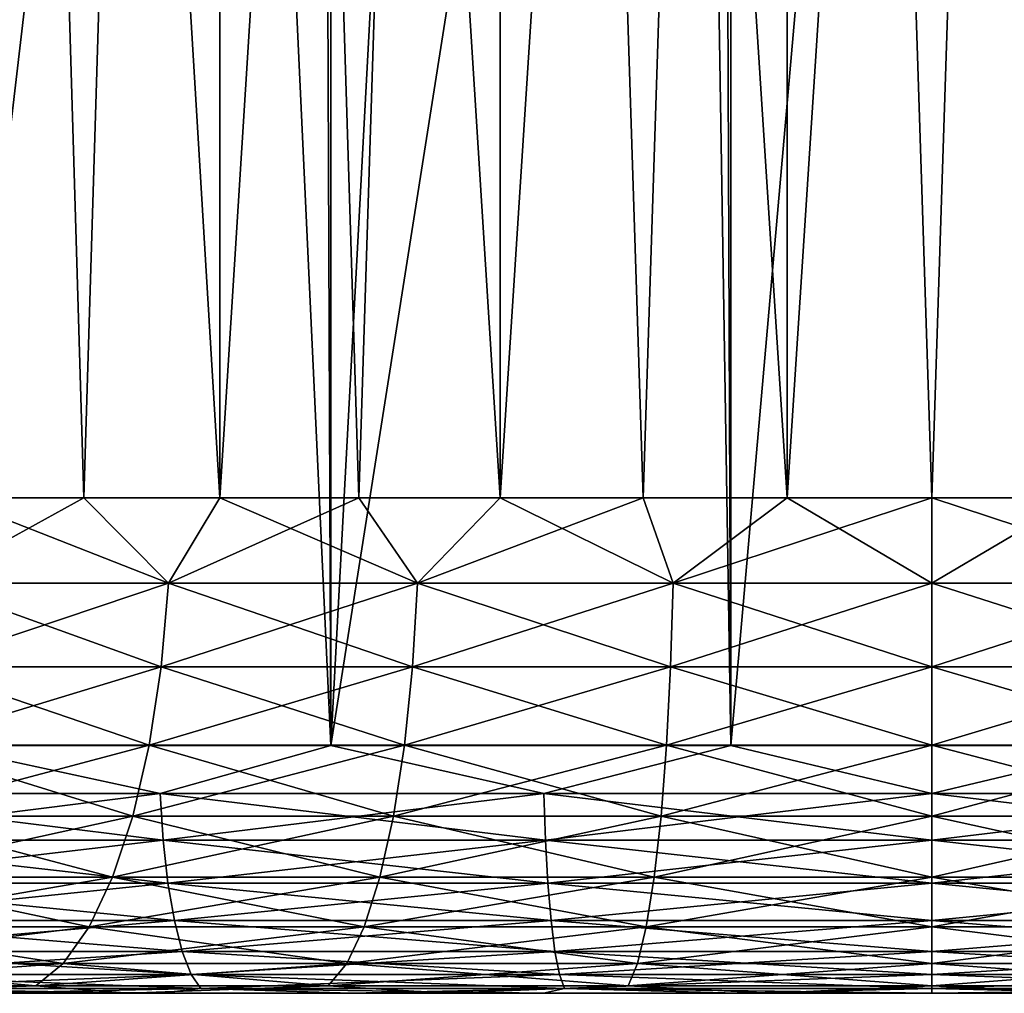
# Model space of a CAD drawing. Extents: x -265 to 265, y 0 to 427.
# Tile 9 of 256: x -253.68 to -249.71, y 0 to 3.93. Entities that reach past the tile are written whole.
import ezdxf

# ---------------------------------------------------------------- set-up
doc = ezdxf.new("R2010")
doc.units = 0
doc.header["$LTSCALE"] = 65.185185
for name, color, linetype in [('33', 7, 'CONTINUOUS'), ('35', 7, 'CONTINUOUS'), ('36', 7, 'CONTINUOUS'), ('37', 7, 'CONTINUOUS'), ('38', 7, 'CONTINUOUS'), ('60', 7, 'CONTINUOUS'), ('61', 7, 'CONTINUOUS'), ('62', 7, 'CONTINUOUS'), ('63', 7, 'CONTINUOUS')]:
    doc.layers.add(name, color=color, linetype=linetype)

msp = doc.modelspace()

# ---------------------------------------------------------------- linework, layer by layer
at = {"layer": '33', "color": 7, "linetype": 'CONTINUOUS'}
for points in [[(-253.2409, 0, 10.8253), (-253.8757, 0, 13.4528), (-254.4757, 0, 10.3758), (-253.2409, 0, 10.8253)], [(-254.4757, 0, -10.3758), (-253.8757, 0, -13.4528), (-253.2409, 0, -10.8253), (-254.4757, 0, -10.3758)], [(-253.1153, 0, 13.649), (-253.8757, 0, 13.4528), (-253.2409, 0, 10.8253), (-253.1153, 0, 13.649)], [(-253.8757, 0, -13.4528), (-253.1153, 0, -13.649), (-253.2409, 0, -10.8253), (-253.8757, 0, -13.4528)], [(-251.9622, 0, 11.1283), (-253.1153, 0, 13.649), (-253.2409, 0, 10.8253), (-251.9622, 0, 11.1283)], [(-253.1153, 0, -13.649), (-252.3451, 0, -13.8022), (-253.2409, 0, -10.8253), (-253.1153, 0, -13.649)], [(-253.2409, 0, -10.8253), (-252.3451, 0, -13.8022), (-251.9622, 0, -11.1283), (-253.2409, 0, -10.8253)], [(-252.3451, 0, 13.8022), (-253.1153, 0, 13.649), (-251.9622, 0, 11.1283), (-252.3451, 0, 13.8022)], [(-251.5675, 0, 13.912), (-252.3451, 0, 13.8022), (-251.9622, 0, 11.1283), (-251.5675, 0, 13.912)], [(-252.3451, 0, -13.8022), (-251.5675, 0, -13.912), (-251.9622, 0, -11.1283), (-252.3451, 0, -13.8022)], [(-250.657, 0, 11.2809), (-251.5675, 0, 13.912), (-251.9622, 0, 11.1283), (-250.657, 0, 11.2809)], [(-251.5675, 0, -13.912), (-250.785, 0, -13.978), (-251.9622, 0, -11.1283), (-251.5675, 0, -13.912)], [(-251.9622, 0, -11.1283), (-250.785, 0, -13.978), (-250.657, 0, -11.2809), (-251.9622, 0, -11.1283)], [(-250.785, 0, 13.978), (-251.5675, 0, 13.912), (-250.657, 0, 11.2809), (-250.785, 0, 13.978)], [(-250, 0, 14), (-250.785, 0, 13.978), (-250.657, 0, 11.2809), (-250, 0, 14)], [(-250.785, 0, -13.978), (-250, 0, -14), (-250.657, 0, -11.2809), (-250.785, 0, -13.978)], [(-249.343, 0, 11.2809), (-250, 0, 14), (-250.657, 0, 11.2809), (-249.343, 0, 11.2809)], [(-250.657, 0, -11.2809), (-250, 0, -14), (-249.343, 0, -11.2809), (-250.657, 0, -11.2809)], [(-249.215, 0, 13.978), (-250, 0, 14), (-249.343, 0, 11.2809), (-249.215, 0, 13.978)], [(-250, 0, -14), (-249.215, 0, -13.978), (-249.343, 0, -11.2809), (-250, 0, -14)]]:
    msp.add_3dface(points, dxfattribs=at)
at = {"layer": '35', "color": 7, "linetype": 'CONTINUOUS'}
for points in [[(-254.0129, 1, 14.4532), (-252.4267, 1, 14.8024), (-254.0129, 419, 14.4532), (-254.0129, 1, 14.4532)], [(-254.0129, 419, 14.4532), (-252.4267, 1, 14.8024), (-252.4267, 419, 14.8024), (-254.0129, 419, 14.4532)], [(-252.4267, 1, 14.8024), (-250.8121, 1, 14.978), (-252.4267, 419, 14.8024), (-252.4267, 1, 14.8024)], [(-252.4267, 419, 14.8024), (-250.8121, 1, 14.978), (-250.8121, 419, 14.978), (-252.4267, 419, 14.8024)], [(-250.8121, 1, 14.978), (-249.1879, 1, 14.978), (-250.8121, 419, 14.978), (-250.8121, 1, 14.978)], [(-250.8121, 419, 14.978), (-249.1879, 1, 14.978), (-249.1879, 419, 14.978), (-250.8121, 419, 14.978)]]:
    msp.add_3dface(points, dxfattribs=at)
at = {"layer": '36', "color": 7, "linetype": 'CONTINUOUS'}
for points in [[(-252.8765, 10.684, -14.7216), (-254.0129, 1, -14.4532), (-253.8249, 11.0316, -14.5041), (-252.8765, 10.684, -14.7216)], [(-252.4267, 1, -14.8024), (-254.0129, 1, -14.4532), (-252.8765, 10.684, -14.7216), (-252.4267, 1, -14.8024)], [(-251.9204, 10.441, -14.8766), (-252.4267, 1, -14.8024), (-252.8765, 10.684, -14.7216), (-251.9204, 10.441, -14.8766)], [(-250.9615, 10.2975, -14.9692), (-252.4267, 1, -14.8024), (-251.9204, 10.441, -14.8766), (-250.9615, 10.2975, -14.9692)], [(-250.8121, 1, -14.978), (-252.4267, 1, -14.8024), (-250.9615, 10.2975, -14.9692), (-250.8121, 1, -14.978)], [(-250, 10.25, -15), (-250.8121, 1, -14.978), (-250.9615, 10.2975, -14.9692), (-250, 10.25, -15)], [(-249.1879, 1, -14.978), (-250, 10.25, -15), (-249.0385, 10.2975, -14.9692), (-249.1879, 1, -14.978)], [(-249.1879, 1, -14.978), (-250.8121, 1, -14.978), (-250, 10.25, -15), (-249.1879, 1, -14.978)]]:
    msp.add_3dface(points, dxfattribs=at)
at = {"layer": '37', "color": 7, "linetype": 'CONTINUOUS'}
for points in [[(-254.0129, 1, 14.4532), (-254.6294, 0.8061, 14.2478), (-253.1147, 0.8061, 14.6536), (-254.0129, 1, 14.4532)], [(-252.4267, 1, 14.8024), (-254.0129, 1, 14.4532), (-253.1147, 0.8061, 14.6536), (-252.4267, 1, 14.8024)], [(-252.4267, 1, 14.8024), (-253.1147, 0.8061, 14.6536), (-251.5659, 0.8061, 14.8989), (-252.4267, 1, 14.8024)], [(-250.8121, 1, 14.978), (-252.4267, 1, 14.8024), (-251.5659, 0.8061, 14.8989), (-250.8121, 1, 14.978)], [(-250.8121, 1, 14.978), (-251.5659, 0.8061, 14.8989), (-250, 0.8061, 14.981), (-250.8121, 1, 14.978)], [(-249.1879, 1, 14.978), (-250.8121, 1, 14.978), (-250, 0.8061, 14.981), (-249.1879, 1, 14.978)], [(-249.1879, 1, 14.978), (-250, 0.8061, 14.981), (-248.4341, 0.8061, 14.8989), (-249.1879, 1, 14.978)], [(-254.6118, 0.6182, 14.1938), (-253.1029, 0.6182, 14.5981), (-254.6294, 0.8061, 14.2478), (-254.6118, 0.6182, 14.1938)], [(-254.6294, 0.8061, 14.2478), (-253.1029, 0.6182, 14.5981), (-253.1147, 0.8061, 14.6536), (-254.6294, 0.8061, 14.2478)], [(-253.1029, 0.6182, 14.5981), (-251.56, 0.6182, 14.8425), (-253.1147, 0.8061, 14.6536), (-253.1029, 0.6182, 14.5981)], [(-253.1147, 0.8061, 14.6536), (-251.56, 0.6182, 14.8425), (-251.5659, 0.8061, 14.8989), (-253.1147, 0.8061, 14.6536)], [(-251.56, 0.6182, 14.8425), (-250, 0.6182, 14.9243), (-251.5659, 0.8061, 14.8989), (-251.56, 0.6182, 14.8425)], [(-251.5659, 0.8061, 14.8989), (-250, 0.6182, 14.9243), (-250, 0.8061, 14.981), (-251.5659, 0.8061, 14.8989)], [(-250, 0.6182, 14.9243), (-248.44, 0.6182, 14.8425), (-250, 0.8061, 14.981), (-250, 0.6182, 14.9243)], [(-250, 0.8061, 14.981), (-248.44, 0.6182, 14.8425), (-248.4341, 0.8061, 14.8989), (-250, 0.8061, 14.981)], [(-254.5833, 0.4451, 14.106), (-253.0837, 0.4451, 14.5078), (-254.6118, 0.6182, 14.1938), (-254.5833, 0.4451, 14.106)], [(-254.6118, 0.6182, 14.1938), (-253.0837, 0.4451, 14.5078), (-253.1029, 0.6182, 14.5981), (-254.6118, 0.6182, 14.1938)], [(-253.0837, 0.4451, 14.5078), (-251.5504, 0.4451, 14.7507), (-253.1029, 0.6182, 14.5981), (-253.0837, 0.4451, 14.5078)], [(-253.1029, 0.6182, 14.5981), (-251.5504, 0.4451, 14.7507), (-251.56, 0.6182, 14.8425), (-253.1029, 0.6182, 14.5981)], [(-251.5504, 0.4451, 14.7507), (-250, 0.4451, 14.8319), (-251.56, 0.6182, 14.8425), (-251.5504, 0.4451, 14.7507)], [(-251.56, 0.6182, 14.8425), (-250, 0.4451, 14.8319), (-250, 0.6182, 14.9243), (-251.56, 0.6182, 14.8425)], [(-250, 0.4451, 14.8319), (-248.4496, 0.4451, 14.7507), (-250, 0.6182, 14.9243), (-250, 0.4451, 14.8319)], [(-250, 0.6182, 14.9243), (-248.4496, 0.4451, 14.7507), (-248.44, 0.6182, 14.8425), (-250, 0.6182, 14.9243)], [(-254.5449, 0.2933, 13.9877), (-253.0579, 0.2933, 14.3861), (-254.5833, 0.4451, 14.106), (-254.5449, 0.2933, 13.9877)], [(-254.5833, 0.4451, 14.106), (-253.0579, 0.2933, 14.3861), (-253.0837, 0.4451, 14.5078), (-254.5833, 0.4451, 14.106)], [(-253.0579, 0.2933, 14.3861), (-251.5374, 0.2933, 14.627), (-253.0837, 0.4451, 14.5078), (-253.0579, 0.2933, 14.3861)], [(-253.0837, 0.4451, 14.5078), (-251.5374, 0.2933, 14.627), (-251.5504, 0.4451, 14.7507), (-253.0837, 0.4451, 14.5078)], [(-251.5374, 0.2933, 14.627), (-250, 0.2933, 14.7075), (-251.5504, 0.4451, 14.7507), (-251.5374, 0.2933, 14.627)], [(-251.5504, 0.4451, 14.7507), (-250, 0.2933, 14.7075), (-250, 0.4451, 14.8319), (-251.5504, 0.4451, 14.7507)], [(-250, 0.2933, 14.7075), (-248.4626, 0.2933, 14.627), (-250, 0.4451, 14.8319), (-250, 0.2933, 14.7075)], [(-250, 0.4451, 14.8319), (-248.4626, 0.2933, 14.627), (-248.4496, 0.4451, 14.7507), (-250, 0.4451, 14.8319)], [(-254.498, 0.1687, 13.8435), (-253.0263, 0.1687, 14.2378), (-254.5449, 0.2933, 13.9877), (-254.498, 0.1687, 13.8435)], [(-254.5449, 0.2933, 13.9877), (-253.0263, 0.1687, 14.2378), (-253.0579, 0.2933, 14.3861), (-254.5449, 0.2933, 13.9877)], [(-253.0263, 0.1687, 14.2378), (-251.5215, 0.1687, 14.4762), (-253.0579, 0.2933, 14.3861), (-253.0263, 0.1687, 14.2378)], [(-253.0579, 0.2933, 14.3861), (-251.5215, 0.1687, 14.4762), (-251.5374, 0.2933, 14.627), (-253.0579, 0.2933, 14.3861)], [(-251.5215, 0.1687, 14.4762), (-250, 0.1687, 14.5559), (-251.5374, 0.2933, 14.627), (-251.5215, 0.1687, 14.4762)], [(-251.5374, 0.2933, 14.627), (-250, 0.1687, 14.5559), (-250, 0.2933, 14.7075), (-251.5374, 0.2933, 14.627)], [(-250, 0.1687, 14.5559), (-248.4785, 0.1687, 14.4762), (-250, 0.2933, 14.7075), (-250, 0.1687, 14.5559)], [(-250, 0.2933, 14.7075), (-248.4785, 0.1687, 14.4762), (-248.4626, 0.2933, 14.627), (-250, 0.2933, 14.7075)], [(-254.4445, 0.0762, 13.6789), (-252.9904, 0.0762, 14.0686), (-254.498, 0.1687, 13.8435), (-254.4445, 0.0762, 13.6789)], [(-254.498, 0.1687, 13.8435), (-252.9904, 0.0762, 14.0686), (-253.0263, 0.1687, 14.2378), (-254.498, 0.1687, 13.8435)], [(-252.9904, 0.0762, 14.0686), (-251.5034, 0.0762, 14.3041), (-253.0263, 0.1687, 14.2378), (-252.9904, 0.0762, 14.0686)], [(-253.0263, 0.1687, 14.2378), (-251.5034, 0.0762, 14.3041), (-251.5215, 0.1687, 14.4762), (-253.0263, 0.1687, 14.2378)], [(-251.5034, 0.0762, 14.3041), (-250, 0.0762, 14.3829), (-251.5215, 0.1687, 14.4762), (-251.5034, 0.0762, 14.3041)], [(-251.5215, 0.1687, 14.4762), (-250, 0.0762, 14.3829), (-250, 0.1687, 14.5559), (-251.5215, 0.1687, 14.4762)], [(-250, 0.0762, 14.3829), (-248.4966, 0.0762, 14.3041), (-250, 0.1687, 14.5559), (-250, 0.0762, 14.3829)], [(-250, 0.1687, 14.5559), (-248.4966, 0.0762, 14.3041), (-248.4785, 0.1687, 14.4762), (-250, 0.1687, 14.5559)], [(-254.3865, 0.0192, 13.5003), (-252.9513, 0.0192, 13.8849), (-254.4445, 0.0762, 13.6789), (-254.3865, 0.0192, 13.5003)], [(-254.4445, 0.0762, 13.6789), (-252.9513, 0.0192, 13.8849), (-252.9904, 0.0762, 14.0686), (-254.4445, 0.0762, 13.6789)], [(-252.9513, 0.0192, 13.8849), (-251.4838, 0.0192, 14.1173), (-252.9904, 0.0762, 14.0686), (-252.9513, 0.0192, 13.8849)], [(-252.9904, 0.0762, 14.0686), (-251.4838, 0.0192, 14.1173), (-251.5034, 0.0762, 14.3041), (-252.9904, 0.0762, 14.0686)], [(-251.4838, 0.0192, 14.1173), (-250, 0.0192, 14.1951), (-251.5034, 0.0762, 14.3041), (-251.4838, 0.0192, 14.1173)], [(-251.5034, 0.0762, 14.3041), (-250, 0.0192, 14.1951), (-250, 0.0762, 14.3829), (-251.5034, 0.0762, 14.3041)], [(-250, 0.0192, 14.1951), (-248.5162, 0.0192, 14.1173), (-250, 0.0762, 14.3829), (-250, 0.0192, 14.1951)], [(-250, 0.0762, 14.3829), (-248.5162, 0.0192, 14.1173), (-248.4966, 0.0762, 14.3041), (-250, 0.0762, 14.3829)], [(-253.8757, 0, 13.4528), (-253.1153, 0, 13.649), (-254.3865, 0.0192, 13.5003), (-253.8757, 0, 13.4528)], [(-254.3865, 0.0192, 13.5003), (-253.1153, 0, 13.649), (-252.9513, 0.0192, 13.8849), (-254.3865, 0.0192, 13.5003)], [(-253.1153, 0, 13.649), (-252.3451, 0, 13.8022), (-252.9513, 0.0192, 13.8849), (-253.1153, 0, 13.649)], [(-252.3451, 0, 13.8022), (-251.5675, 0, 13.912), (-252.9513, 0.0192, 13.8849), (-252.3451, 0, 13.8022)], [(-252.9513, 0.0192, 13.8849), (-251.5675, 0, 13.912), (-251.4838, 0.0192, 14.1173), (-252.9513, 0.0192, 13.8849)], [(-251.5675, 0, 13.912), (-250.785, 0, 13.978), (-251.4838, 0.0192, 14.1173), (-251.5675, 0, 13.912)], [(-250.785, 0, 13.978), (-250, 0, 14), (-251.4838, 0.0192, 14.1173), (-250.785, 0, 13.978)], [(-251.4838, 0.0192, 14.1173), (-250, 0, 14), (-250, 0.0192, 14.1951), (-251.4838, 0.0192, 14.1173)], [(-250, 0, 14), (-249.215, 0, 13.978), (-250, 0.0192, 14.1951), (-250, 0, 14)], [(-250, 0.0192, 14.1951), (-249.215, 0, 13.978), (-248.5162, 0.0192, 14.1173), (-250, 0.0192, 14.1951)]]:
    msp.add_3dface(points, dxfattribs=at)
at = {"layer": '38', "color": 7, "linetype": 'CONTINUOUS'}
for points in [[(-254.0129, 1, -14.4532), (-253.1147, 0.8061, -14.6536), (-254.6294, 0.8061, -14.2478), (-254.0129, 1, -14.4532)], [(-254.0129, 1, -14.4532), (-252.4267, 1, -14.8024), (-253.1147, 0.8061, -14.6536), (-254.0129, 1, -14.4532)], [(-252.4267, 1, -14.8024), (-251.5659, 0.8061, -14.8989), (-253.1147, 0.8061, -14.6536), (-252.4267, 1, -14.8024)], [(-252.4267, 1, -14.8024), (-250.8121, 1, -14.978), (-251.5659, 0.8061, -14.8989), (-252.4267, 1, -14.8024)], [(-250.8121, 1, -14.978), (-250, 0.8061, -14.981), (-251.5659, 0.8061, -14.8989), (-250.8121, 1, -14.978)], [(-250.8121, 1, -14.978), (-249.1879, 1, -14.978), (-250, 0.8061, -14.981), (-250.8121, 1, -14.978)], [(-249.1879, 1, -14.978), (-248.4341, 0.8061, -14.8989), (-250, 0.8061, -14.981), (-249.1879, 1, -14.978)], [(-253.1147, 0.8061, -14.6536), (-254.6118, 0.6182, -14.1938), (-254.6294, 0.8061, -14.2478), (-253.1147, 0.8061, -14.6536)], [(-253.1029, 0.6182, -14.5981), (-254.6118, 0.6182, -14.1938), (-253.1147, 0.8061, -14.6536), (-253.1029, 0.6182, -14.5981)], [(-251.5659, 0.8061, -14.8989), (-253.1029, 0.6182, -14.5981), (-253.1147, 0.8061, -14.6536), (-251.5659, 0.8061, -14.8989)], [(-251.56, 0.6182, -14.8425), (-253.1029, 0.6182, -14.5981), (-251.5659, 0.8061, -14.8989), (-251.56, 0.6182, -14.8425)], [(-250, 0.8061, -14.981), (-251.56, 0.6182, -14.8425), (-251.5659, 0.8061, -14.8989), (-250, 0.8061, -14.981)], [(-250, 0.6182, -14.9243), (-251.56, 0.6182, -14.8425), (-250, 0.8061, -14.981), (-250, 0.6182, -14.9243)], [(-248.44, 0.6182, -14.8425), (-250, 0.6182, -14.9243), (-248.4341, 0.8061, -14.8989), (-248.44, 0.6182, -14.8425)], [(-248.4341, 0.8061, -14.8989), (-250, 0.6182, -14.9243), (-250, 0.8061, -14.981), (-248.4341, 0.8061, -14.8989)], [(-253.1029, 0.6182, -14.5981), (-254.5833, 0.4451, -14.106), (-254.6118, 0.6182, -14.1938), (-253.1029, 0.6182, -14.5981)], [(-253.0837, 0.4451, -14.5078), (-254.5833, 0.4451, -14.106), (-253.1029, 0.6182, -14.5981), (-253.0837, 0.4451, -14.5078)], [(-251.56, 0.6182, -14.8425), (-253.0837, 0.4451, -14.5078), (-253.1029, 0.6182, -14.5981), (-251.56, 0.6182, -14.8425)], [(-251.5504, 0.4451, -14.7507), (-253.0837, 0.4451, -14.5078), (-251.56, 0.6182, -14.8425), (-251.5504, 0.4451, -14.7507)], [(-250, 0.6182, -14.9243), (-251.5504, 0.4451, -14.7507), (-251.56, 0.6182, -14.8425), (-250, 0.6182, -14.9243)], [(-250, 0.4451, -14.8319), (-251.5504, 0.4451, -14.7507), (-250, 0.6182, -14.9243), (-250, 0.4451, -14.8319)], [(-248.4496, 0.4451, -14.7507), (-250, 0.4451, -14.8319), (-248.44, 0.6182, -14.8425), (-248.4496, 0.4451, -14.7507)], [(-248.44, 0.6182, -14.8425), (-250, 0.4451, -14.8319), (-250, 0.6182, -14.9243), (-248.44, 0.6182, -14.8425)], [(-253.0837, 0.4451, -14.5078), (-254.5449, 0.2933, -13.9877), (-254.5833, 0.4451, -14.106), (-253.0837, 0.4451, -14.5078)], [(-253.0579, 0.2933, -14.3861), (-254.5449, 0.2933, -13.9877), (-253.0837, 0.4451, -14.5078), (-253.0579, 0.2933, -14.3861)], [(-251.5504, 0.4451, -14.7507), (-253.0579, 0.2933, -14.3861), (-253.0837, 0.4451, -14.5078), (-251.5504, 0.4451, -14.7507)], [(-251.5374, 0.2933, -14.627), (-253.0579, 0.2933, -14.3861), (-251.5504, 0.4451, -14.7507), (-251.5374, 0.2933, -14.627)], [(-250, 0.4451, -14.8319), (-251.5374, 0.2933, -14.627), (-251.5504, 0.4451, -14.7507), (-250, 0.4451, -14.8319)], [(-250, 0.2933, -14.7075), (-251.5374, 0.2933, -14.627), (-250, 0.4451, -14.8319), (-250, 0.2933, -14.7075)], [(-248.4626, 0.2933, -14.627), (-250, 0.2933, -14.7075), (-248.4496, 0.4451, -14.7507), (-248.4626, 0.2933, -14.627)], [(-248.4496, 0.4451, -14.7507), (-250, 0.2933, -14.7075), (-250, 0.4451, -14.8319), (-248.4496, 0.4451, -14.7507)], [(-253.0579, 0.2933, -14.3861), (-254.498, 0.1687, -13.8435), (-254.5449, 0.2933, -13.9877), (-253.0579, 0.2933, -14.3861)], [(-253.0263, 0.1687, -14.2378), (-254.498, 0.1687, -13.8435), (-253.0579, 0.2933, -14.3861), (-253.0263, 0.1687, -14.2378)], [(-251.5374, 0.2933, -14.627), (-253.0263, 0.1687, -14.2378), (-253.0579, 0.2933, -14.3861), (-251.5374, 0.2933, -14.627)], [(-251.5215, 0.1687, -14.4762), (-253.0263, 0.1687, -14.2378), (-251.5374, 0.2933, -14.627), (-251.5215, 0.1687, -14.4762)], [(-250, 0.2933, -14.7075), (-251.5215, 0.1687, -14.4762), (-251.5374, 0.2933, -14.627), (-250, 0.2933, -14.7075)], [(-250, 0.1687, -14.5559), (-251.5215, 0.1687, -14.4762), (-250, 0.2933, -14.7075), (-250, 0.1687, -14.5559)], [(-248.4785, 0.1687, -14.4762), (-250, 0.1687, -14.5559), (-248.4626, 0.2933, -14.627), (-248.4785, 0.1687, -14.4762)], [(-248.4626, 0.2933, -14.627), (-250, 0.1687, -14.5559), (-250, 0.2933, -14.7075), (-248.4626, 0.2933, -14.627)], [(-253.0263, 0.1687, -14.2378), (-254.4445, 0.0762, -13.6789), (-254.498, 0.1687, -13.8435), (-253.0263, 0.1687, -14.2378)], [(-252.9904, 0.0762, -14.0686), (-254.4445, 0.0762, -13.6789), (-253.0263, 0.1687, -14.2378), (-252.9904, 0.0762, -14.0686)], [(-251.5215, 0.1687, -14.4762), (-252.9904, 0.0762, -14.0686), (-253.0263, 0.1687, -14.2378), (-251.5215, 0.1687, -14.4762)], [(-251.5034, 0.0762, -14.3041), (-252.9904, 0.0762, -14.0686), (-251.5215, 0.1687, -14.4762), (-251.5034, 0.0762, -14.3041)], [(-250, 0.1687, -14.5559), (-251.5034, 0.0762, -14.3041), (-251.5215, 0.1687, -14.4762), (-250, 0.1687, -14.5559)], [(-250, 0.0762, -14.3829), (-251.5034, 0.0762, -14.3041), (-250, 0.1687, -14.5559), (-250, 0.0762, -14.3829)], [(-248.4966, 0.0762, -14.3041), (-250, 0.0762, -14.3829), (-248.4785, 0.1687, -14.4762), (-248.4966, 0.0762, -14.3041)], [(-248.4785, 0.1687, -14.4762), (-250, 0.0762, -14.3829), (-250, 0.1687, -14.5559), (-248.4785, 0.1687, -14.4762)], [(-252.9904, 0.0762, -14.0686), (-254.3865, 0.0192, -13.5003), (-254.4445, 0.0762, -13.6789), (-252.9904, 0.0762, -14.0686)], [(-252.9513, 0.0192, -13.8849), (-254.3865, 0.0192, -13.5003), (-252.9904, 0.0762, -14.0686), (-252.9513, 0.0192, -13.8849)], [(-251.5034, 0.0762, -14.3041), (-252.9513, 0.0192, -13.8849), (-252.9904, 0.0762, -14.0686), (-251.5034, 0.0762, -14.3041)], [(-251.4838, 0.0192, -14.1173), (-252.9513, 0.0192, -13.8849), (-251.5034, 0.0762, -14.3041), (-251.4838, 0.0192, -14.1173)], [(-250, 0.0762, -14.3829), (-251.4838, 0.0192, -14.1173), (-251.5034, 0.0762, -14.3041), (-250, 0.0762, -14.3829)], [(-250, 0.0192, -14.1951), (-251.4838, 0.0192, -14.1173), (-250, 0.0762, -14.3829), (-250, 0.0192, -14.1951)], [(-248.5162, 0.0192, -14.1173), (-250, 0.0192, -14.1951), (-248.4966, 0.0762, -14.3041), (-248.5162, 0.0192, -14.1173)], [(-248.4966, 0.0762, -14.3041), (-250, 0.0192, -14.1951), (-250, 0.0762, -14.3829), (-248.4966, 0.0762, -14.3041)], [(-252.9513, 0.0192, -13.8849), (-253.8757, 0, -13.4528), (-254.3865, 0.0192, -13.5003), (-252.9513, 0.0192, -13.8849)], [(-253.1153, 0, -13.649), (-253.8757, 0, -13.4528), (-252.9513, 0.0192, -13.8849), (-253.1153, 0, -13.649)], [(-252.3451, 0, -13.8022), (-253.1153, 0, -13.649), (-252.9513, 0.0192, -13.8849), (-252.3451, 0, -13.8022)], [(-251.4838, 0.0192, -14.1173), (-252.3451, 0, -13.8022), (-252.9513, 0.0192, -13.8849), (-251.4838, 0.0192, -14.1173)], [(-251.5675, 0, -13.912), (-252.3451, 0, -13.8022), (-251.4838, 0.0192, -14.1173), (-251.5675, 0, -13.912)], [(-250.785, 0, -13.978), (-251.5675, 0, -13.912), (-251.4838, 0.0192, -14.1173), (-250.785, 0, -13.978)], [(-250, 0.0192, -14.1951), (-250.785, 0, -13.978), (-251.4838, 0.0192, -14.1173), (-250, 0.0192, -14.1951)], [(-250, 0, -14), (-250.785, 0, -13.978), (-250, 0.0192, -14.1951), (-250, 0, -14)], [(-249.215, 0, -13.978), (-250, 0, -14), (-248.5162, 0.0192, -14.1173), (-249.215, 0, -13.978)], [(-248.5162, 0.0192, -14.1173), (-250, 0, -14), (-250, 0.0192, -14.1951), (-248.5162, 0.0192, -14.1173)]]:
    msp.add_3dface(points, dxfattribs=at)
at = {"layer": '60', "color": 7, "linetype": 'CONTINUOUS'}
for points in [[(-253.9597, 20, 8.4149), (-252.8739, 20, 8.8448), (-253.9597, 2, 8.4149), (-253.9597, 20, 8.4149)], [(-253.9597, 2, 8.4149), (-252.8739, 20, 8.8448), (-253.4236, 2, 8.6469), (-253.9597, 2, 8.4149)], [(-253.4236, 2, 8.6469), (-252.8739, 20, 8.8448), (-252.8739, 2, 8.8448), (-253.4236, 2, 8.6469)], [(-252.8739, 20, 8.8448), (-251.7426, 20, 9.1353), (-252.8739, 2, 8.8448), (-252.8739, 20, 8.8448)], [(-252.8739, 2, 8.8448), (-251.7426, 20, 9.1353), (-252.3128, 2, 9.0078), (-252.8739, 2, 8.8448)], [(-252.3128, 2, 9.0078), (-251.7426, 20, 9.1353), (-251.7426, 2, 9.1353), (-252.3128, 2, 9.0078)], [(-251.7426, 20, 9.1353), (-250.584, 20, 9.2816), (-251.7426, 2, 9.1353), (-251.7426, 20, 9.1353)], [(-251.7426, 2, 9.1353), (-250.584, 20, 9.2816), (-251.1656, 2, 9.2267), (-251.7426, 2, 9.1353)], [(-251.1656, 2, 9.2267), (-250.584, 20, 9.2816), (-250.584, 2, 9.2816), (-251.1656, 2, 9.2267)], [(-250.584, 20, 9.2816), (-249.416, 20, 9.2816), (-250.584, 2, 9.2816), (-250.584, 20, 9.2816)], [(-250.584, 2, 9.2816), (-249.416, 20, 9.2816), (-250, 2, 9.3), (-250.584, 2, 9.2816)], [(-250, 2, 9.3), (-249.416, 20, 9.2816), (-249.416, 2, 9.2816), (-250, 2, 9.3)]]:
    msp.add_3dface(points, dxfattribs=at)
at = {"layer": '61', "color": 7, "linetype": 'CONTINUOUS'}
for points in [[(-252.8739, 20, -8.8448), (-253.9597, 20, -8.4149), (-252.8739, 2, -8.8448), (-252.8739, 20, -8.8448)], [(-252.8739, 2, -8.8448), (-253.9597, 20, -8.4149), (-253.4236, 2, -8.6469), (-252.8739, 2, -8.8448)], [(-253.4236, 2, -8.6469), (-253.9597, 20, -8.4149), (-253.9597, 2, -8.4149), (-253.4236, 2, -8.6469)], [(-251.7426, 20, -9.1353), (-252.8739, 20, -8.8448), (-251.7426, 2, -9.1353), (-251.7426, 20, -9.1353)], [(-251.7426, 2, -9.1353), (-252.8739, 20, -8.8448), (-252.3128, 2, -9.0078), (-251.7426, 2, -9.1353)], [(-252.3128, 2, -9.0078), (-252.8739, 20, -8.8448), (-252.8739, 2, -8.8448), (-252.3128, 2, -9.0078)], [(-250.584, 20, -9.2816), (-251.7426, 20, -9.1353), (-250.584, 2, -9.2816), (-250.584, 20, -9.2816)], [(-250.584, 2, -9.2816), (-251.7426, 20, -9.1353), (-251.1656, 2, -9.2267), (-250.584, 2, -9.2816)], [(-251.1656, 2, -9.2267), (-251.7426, 20, -9.1353), (-251.7426, 2, -9.1353), (-251.1656, 2, -9.2267)], [(-249.416, 20, -9.2816), (-250.584, 20, -9.2816), (-249.416, 2, -9.2816), (-249.416, 20, -9.2816)], [(-249.416, 2, -9.2816), (-250.584, 20, -9.2816), (-250, 2, -9.3), (-249.416, 2, -9.2816)], [(-250, 2, -9.3), (-250.584, 20, -9.2816), (-250.584, 2, -9.2816), (-250, 2, -9.3)]]:
    msp.add_3dface(points, dxfattribs=at)
at = {"layer": '62', "color": 7, "linetype": 'CONTINUOUS'}
for points in [[(-253.9597, 2, -8.4149), (-254.0481, 1.6551, -8.406), (-253.0815, 1.6551, -8.8064), (-253.9597, 2, -8.4149)], [(-253.4236, 2, -8.6469), (-253.9597, 2, -8.4149), (-253.0815, 1.6551, -8.8064), (-253.4236, 2, -8.6469)], [(-252.8739, 2, -8.8448), (-253.4236, 2, -8.6469), (-253.0815, 1.6551, -8.8064), (-252.8739, 2, -8.8448)], [(-252.8739, 2, -8.8448), (-253.0815, 1.6551, -8.8064), (-252.0761, 1.6551, -9.096), (-252.8739, 2, -8.8448)], [(-252.3128, 2, -9.0078), (-252.8739, 2, -8.8448), (-252.0761, 1.6551, -9.096), (-252.3128, 2, -9.0078)], [(-251.7426, 2, -9.1353), (-252.3128, 2, -9.0078), (-252.0761, 1.6551, -9.096), (-251.7426, 2, -9.1353)], [(-251.7426, 2, -9.1353), (-252.0761, 1.6551, -9.096), (-251.0446, 1.6551, -9.2713), (-251.7426, 2, -9.1353)], [(-251.1656, 2, -9.2267), (-251.7426, 2, -9.1353), (-251.0446, 1.6551, -9.2713), (-251.1656, 2, -9.2267)], [(-250.584, 2, -9.2816), (-251.1656, 2, -9.2267), (-251.0446, 1.6551, -9.2713), (-250.584, 2, -9.2816)], [(-250.584, 2, -9.2816), (-251.0446, 1.6551, -9.2713), (-250, 1.6551, -9.33), (-250.584, 2, -9.2816)], [(-250, 2, -9.3), (-250.584, 2, -9.2816), (-250, 1.6551, -9.33), (-250, 2, -9.3)], [(-249.416, 2, -9.2816), (-250, 2, -9.3), (-248.9554, 1.6551, -9.2713), (-249.416, 2, -9.2816)], [(-250, 2, -9.3), (-250, 1.6551, -9.33), (-248.9554, 1.6551, -9.2713), (-250, 2, -9.3)], [(-254.0871, 1.3179, -8.487), (-253.1112, 1.3179, -8.8913), (-254.0481, 1.6551, -8.406), (-254.0871, 1.3179, -8.487)], [(-254.0481, 1.6551, -8.406), (-253.1112, 1.3179, -8.8913), (-253.0815, 1.6551, -8.8064), (-254.0481, 1.6551, -8.406)], [(-253.1112, 1.3179, -8.8913), (-252.0961, 1.3179, -9.1837), (-253.0815, 1.6551, -8.8064), (-253.1112, 1.3179, -8.8913)], [(-253.0815, 1.6551, -8.8064), (-252.0961, 1.3179, -9.1837), (-252.0761, 1.6551, -9.096), (-253.0815, 1.6551, -8.8064)], [(-252.0961, 1.3179, -9.1837), (-251.0547, 1.3179, -9.3607), (-252.0761, 1.6551, -9.096), (-252.0961, 1.3179, -9.1837)], [(-252.0761, 1.6551, -9.096), (-251.0547, 1.3179, -9.3607), (-251.0446, 1.6551, -9.2713), (-252.0761, 1.6551, -9.096)], [(-251.0547, 1.3179, -9.3607), (-250, 1.3179, -9.4199), (-251.0446, 1.6551, -9.2713), (-251.0547, 1.3179, -9.3607)], [(-251.0446, 1.6551, -9.2713), (-250, 1.3179, -9.4199), (-250, 1.6551, -9.33), (-251.0446, 1.6551, -9.2713)], [(-250, 1.3179, -9.4199), (-248.9453, 1.3179, -9.3607), (-250, 1.6551, -9.33), (-250, 1.3179, -9.4199)], [(-250, 1.6551, -9.33), (-248.9453, 1.3179, -9.3607), (-248.9554, 1.6551, -9.2713), (-250, 1.6551, -9.33)], [(-254.151, 1.0015, -8.6196), (-253.1598, 1.0015, -9.0302), (-254.0871, 1.3179, -8.487), (-254.151, 1.0015, -8.6196)], [(-254.0871, 1.3179, -8.487), (-253.1598, 1.0015, -9.0302), (-253.1112, 1.3179, -8.8913), (-254.0871, 1.3179, -8.487)], [(-253.1598, 1.0015, -9.0302), (-252.1289, 1.0015, -9.3272), (-253.1112, 1.3179, -8.8913), (-253.1598, 1.0015, -9.0302)], [(-253.1112, 1.3179, -8.8913), (-252.1289, 1.0015, -9.3272), (-252.0961, 1.3179, -9.1837), (-253.1112, 1.3179, -8.8913)], [(-252.1289, 1.0015, -9.3272), (-251.0712, 1.0015, -9.5069), (-252.0961, 1.3179, -9.1837), (-252.1289, 1.0015, -9.3272)], [(-252.0961, 1.3179, -9.1837), (-251.0712, 1.0015, -9.5069), (-251.0547, 1.3179, -9.3607), (-252.0961, 1.3179, -9.1837)], [(-251.0712, 1.0015, -9.5069), (-250, 1.0015, -9.5671), (-251.0547, 1.3179, -9.3607), (-251.0712, 1.0015, -9.5069)], [(-251.0547, 1.3179, -9.3607), (-250, 1.0015, -9.5671), (-250, 1.3179, -9.4199), (-251.0547, 1.3179, -9.3607)], [(-250, 1.0015, -9.5671), (-248.9288, 1.0015, -9.5069), (-250, 1.3179, -9.4199), (-250, 1.0015, -9.5671)], [(-250, 1.3179, -9.4199), (-248.9288, 1.0015, -9.5069), (-248.9453, 1.3179, -9.3607), (-250, 1.3179, -9.4199)], [(-254.2377, 0.7155, -8.7998), (-253.2258, 0.7155, -9.2189), (-254.151, 1.0015, -8.6196), (-254.2377, 0.7155, -8.7998)], [(-254.151, 1.0015, -8.6196), (-253.2258, 0.7155, -9.2189), (-253.1598, 1.0015, -9.0302), (-254.151, 1.0015, -8.6196)], [(-253.2258, 0.7155, -9.2189), (-252.1734, 0.7155, -9.5221), (-253.1598, 1.0015, -9.0302), (-253.2258, 0.7155, -9.2189)], [(-253.1598, 1.0015, -9.0302), (-252.1734, 0.7155, -9.5221), (-252.1289, 1.0015, -9.3272), (-253.1598, 1.0015, -9.0302)], [(-252.1734, 0.7155, -9.5221), (-251.0936, 0.7155, -9.7056), (-252.1289, 1.0015, -9.3272), (-252.1734, 0.7155, -9.5221)], [(-252.1289, 1.0015, -9.3272), (-251.0936, 0.7155, -9.7056), (-251.0712, 1.0015, -9.5069), (-252.1289, 1.0015, -9.3272)], [(-251.0936, 0.7155, -9.7056), (-250, 0.7155, -9.767), (-251.0712, 1.0015, -9.5069), (-251.0936, 0.7155, -9.7056)], [(-251.0712, 1.0015, -9.5069), (-250, 0.7155, -9.767), (-250, 1.0015, -9.5671), (-251.0712, 1.0015, -9.5069)], [(-250, 0.7155, -9.767), (-248.9064, 0.7155, -9.7056), (-250, 1.0015, -9.5671), (-250, 0.7155, -9.767)], [(-250, 1.0015, -9.5671), (-248.9064, 0.7155, -9.7056), (-248.9288, 1.0015, -9.5069), (-250, 1.0015, -9.5671)], [(-254.3447, 0.4686, -9.022), (-253.3073, 0.4686, -9.4517), (-254.2377, 0.7155, -8.7998), (-254.3447, 0.4686, -9.022)], [(-254.2377, 0.7155, -8.7998), (-253.3073, 0.4686, -9.4517), (-253.2258, 0.7155, -9.2189), (-254.2377, 0.7155, -8.7998)], [(-253.3073, 0.4686, -9.4517), (-252.2282, 0.4686, -9.7626), (-253.2258, 0.7155, -9.2189), (-253.3073, 0.4686, -9.4517)], [(-253.2258, 0.7155, -9.2189), (-252.2282, 0.4686, -9.7626), (-252.1734, 0.7155, -9.5221), (-253.2258, 0.7155, -9.2189)], [(-252.2282, 0.4686, -9.7626), (-251.1212, 0.4686, -9.9507), (-252.1734, 0.7155, -9.5221), (-252.2282, 0.4686, -9.7626)], [(-252.1734, 0.7155, -9.5221), (-251.1212, 0.4686, -9.9507), (-251.0936, 0.7155, -9.7056), (-252.1734, 0.7155, -9.5221)], [(-251.1212, 0.4686, -9.9507), (-250, 0.4686, -10.0136), (-251.0936, 0.7155, -9.7056), (-251.1212, 0.4686, -9.9507)], [(-251.0936, 0.7155, -9.7056), (-250, 0.4686, -10.0136), (-250, 0.7155, -9.767), (-251.0936, 0.7155, -9.7056)], [(-250, 0.4686, -10.0136), (-248.8788, 0.4686, -9.9507), (-250, 0.7155, -9.767), (-250, 0.4686, -10.0136)], [(-250, 0.7155, -9.767), (-248.8788, 0.4686, -9.9507), (-248.9064, 0.7155, -9.7056), (-250, 0.7155, -9.767)], [(-254.4687, 0.2683, -9.2794), (-253.4017, 0.2683, -9.7214), (-254.3447, 0.4686, -9.022), (-254.4687, 0.2683, -9.2794)], [(-254.3447, 0.4686, -9.022), (-253.4017, 0.2683, -9.7214), (-253.3073, 0.4686, -9.4517), (-254.3447, 0.4686, -9.022)], [(-253.4017, 0.2683, -9.7214), (-252.2918, 0.2683, -10.0412), (-253.3073, 0.4686, -9.4517), (-253.4017, 0.2683, -9.7214)], [(-253.3073, 0.4686, -9.4517), (-252.2918, 0.2683, -10.0412), (-252.2282, 0.4686, -9.7626), (-253.3073, 0.4686, -9.4517)], [(-252.2918, 0.2683, -10.0412), (-251.1532, 0.2683, -10.2346), (-252.2282, 0.4686, -9.7626), (-252.2918, 0.2683, -10.0412)], [(-252.2282, 0.4686, -9.7626), (-251.1532, 0.2683, -10.2346), (-251.1212, 0.4686, -9.9507), (-252.2282, 0.4686, -9.7626)], [(-251.1532, 0.2683, -10.2346), (-250, 0.2683, -10.2994), (-251.1212, 0.4686, -9.9507), (-251.1532, 0.2683, -10.2346)], [(-251.1212, 0.4686, -9.9507), (-250, 0.2683, -10.2994), (-250, 0.4686, -10.0136), (-251.1212, 0.4686, -9.9507)], [(-250, 0.2683, -10.2994), (-248.8468, 0.2683, -10.2346), (-250, 0.4686, -10.0136), (-250, 0.2683, -10.2994)], [(-250, 0.4686, -10.0136), (-248.8468, 0.2683, -10.2346), (-248.8788, 0.4686, -9.9507), (-250, 0.4686, -10.0136)], [(-254.6059, 0.1207, -9.5644), (-253.5061, 0.1207, -10.0199), (-254.4687, 0.2683, -9.2794), (-254.6059, 0.1207, -9.5644)], [(-254.4687, 0.2683, -9.2794), (-253.5061, 0.1207, -10.0199), (-253.4017, 0.2683, -9.7214), (-254.4687, 0.2683, -9.2794)], [(-253.5061, 0.1207, -10.0199), (-252.3622, 0.1207, -10.3495), (-253.4017, 0.2683, -9.7214), (-253.5061, 0.1207, -10.0199)], [(-253.4017, 0.2683, -9.7214), (-252.3622, 0.1207, -10.3495), (-252.2918, 0.2683, -10.0412), (-253.4017, 0.2683, -9.7214)], [(-252.3622, 0.1207, -10.3495), (-251.1886, 0.1207, -10.5489), (-252.2918, 0.2683, -10.0412), (-252.3622, 0.1207, -10.3495)], [(-252.2918, 0.2683, -10.0412), (-251.1886, 0.1207, -10.5489), (-251.1532, 0.2683, -10.2346), (-252.2918, 0.2683, -10.0412)], [(-251.1886, 0.1207, -10.5489), (-250, 0.1207, -10.6156), (-251.1532, 0.2683, -10.2346), (-251.1886, 0.1207, -10.5489)], [(-251.1532, 0.2683, -10.2346), (-250, 0.1207, -10.6156), (-250, 0.2683, -10.2994), (-251.1532, 0.2683, -10.2346)], [(-250, 0.1207, -10.6156), (-248.8114, 0.1207, -10.5489), (-250, 0.2683, -10.2994), (-250, 0.1207, -10.6156)], [(-250, 0.2683, -10.2994), (-248.8114, 0.1207, -10.5489), (-248.8468, 0.2683, -10.2346), (-250, 0.2683, -10.2994)], [(-254.7522, 0.0304, -9.868), (-253.6174, 0.0304, -10.3381), (-254.6059, 0.1207, -9.5644), (-254.7522, 0.0304, -9.868)], [(-254.6059, 0.1207, -9.5644), (-253.6174, 0.0304, -10.3381), (-253.5061, 0.1207, -10.0199), (-254.6059, 0.1207, -9.5644)], [(-253.6174, 0.0304, -10.3381), (-252.4372, 0.0304, -10.6781), (-253.5061, 0.1207, -10.0199), (-253.6174, 0.0304, -10.3381)], [(-253.5061, 0.1207, -10.0199), (-252.4372, 0.0304, -10.6781), (-252.3622, 0.1207, -10.3495), (-253.5061, 0.1207, -10.0199)], [(-252.4372, 0.0304, -10.6781), (-251.2263, 0.0304, -10.8838), (-252.3622, 0.1207, -10.3495), (-252.4372, 0.0304, -10.6781)], [(-252.3622, 0.1207, -10.3495), (-251.2263, 0.0304, -10.8838), (-251.1886, 0.1207, -10.5489), (-252.3622, 0.1207, -10.3495)], [(-251.2263, 0.0304, -10.8838), (-250, 0.0304, -10.9527), (-251.1886, 0.1207, -10.5489), (-251.2263, 0.0304, -10.8838)], [(-251.1886, 0.1207, -10.5489), (-250, 0.0304, -10.9527), (-250, 0.1207, -10.6156), (-251.1886, 0.1207, -10.5489)], [(-250, 0.0304, -10.9527), (-248.7737, 0.0304, -10.8838), (-250, 0.1207, -10.6156), (-250, 0.0304, -10.9527)], [(-250, 0.1207, -10.6156), (-248.7737, 0.0304, -10.8838), (-248.8114, 0.1207, -10.5489), (-250, 0.1207, -10.6156)], [(-254.7522, 0.0304, -9.868), (-254.4757, 0, -10.3758), (-253.6174, 0.0304, -10.3381), (-254.7522, 0.0304, -9.868)], [(-254.4757, 0, -10.3758), (-253.2409, 0, -10.8253), (-253.6174, 0.0304, -10.3381), (-254.4757, 0, -10.3758)], [(-253.6174, 0.0304, -10.3381), (-253.2409, 0, -10.8253), (-252.4372, 0.0304, -10.6781), (-253.6174, 0.0304, -10.3381)], [(-253.2409, 0, -10.8253), (-251.9622, 0, -11.1283), (-252.4372, 0.0304, -10.6781), (-253.2409, 0, -10.8253)], [(-252.4372, 0.0304, -10.6781), (-251.9622, 0, -11.1283), (-251.2263, 0.0304, -10.8838), (-252.4372, 0.0304, -10.6781)], [(-251.9622, 0, -11.1283), (-250.657, 0, -11.2809), (-251.2263, 0.0304, -10.8838), (-251.9622, 0, -11.1283)], [(-251.2263, 0.0304, -10.8838), (-250.657, 0, -11.2809), (-250, 0.0304, -10.9527), (-251.2263, 0.0304, -10.8838)], [(-250.657, 0, -11.2809), (-249.343, 0, -11.2809), (-250, 0.0304, -10.9527), (-250.657, 0, -11.2809)], [(-250, 0.0304, -10.9527), (-249.343, 0, -11.2809), (-248.7737, 0.0304, -10.8838), (-250, 0.0304, -10.9527)]]:
    msp.add_3dface(points, dxfattribs=at)
at = {"layer": '63', "color": 7, "linetype": 'CONTINUOUS'}
for points in [[(-253.9597, 2, 8.4149), (-253.4236, 2, 8.6469), (-254.0481, 1.6551, 8.406), (-253.9597, 2, 8.4149)], [(-253.4236, 2, 8.6469), (-253.0815, 1.6551, 8.8064), (-254.0481, 1.6551, 8.406), (-253.4236, 2, 8.6469)], [(-253.4236, 2, 8.6469), (-252.8739, 2, 8.8448), (-253.0815, 1.6551, 8.8064), (-253.4236, 2, 8.6469)], [(-252.8739, 2, 8.8448), (-252.3128, 2, 9.0078), (-253.0815, 1.6551, 8.8064), (-252.8739, 2, 8.8448)], [(-252.3128, 2, 9.0078), (-252.0761, 1.6551, 9.096), (-253.0815, 1.6551, 8.8064), (-252.3128, 2, 9.0078)], [(-252.3128, 2, 9.0078), (-251.7426, 2, 9.1353), (-252.0761, 1.6551, 9.096), (-252.3128, 2, 9.0078)], [(-251.7426, 2, 9.1353), (-251.1656, 2, 9.2267), (-252.0761, 1.6551, 9.096), (-251.7426, 2, 9.1353)], [(-251.1656, 2, 9.2267), (-251.0446, 1.6551, 9.2713), (-252.0761, 1.6551, 9.096), (-251.1656, 2, 9.2267)], [(-251.1656, 2, 9.2267), (-250.584, 2, 9.2816), (-251.0446, 1.6551, 9.2713), (-251.1656, 2, 9.2267)], [(-250.584, 2, 9.2816), (-250, 2, 9.3), (-251.0446, 1.6551, 9.2713), (-250.584, 2, 9.2816)], [(-250, 2, 9.3), (-250, 1.6551, 9.33), (-251.0446, 1.6551, 9.2713), (-250, 2, 9.3)], [(-250, 2, 9.3), (-249.416, 2, 9.2816), (-250, 1.6551, 9.33), (-250, 2, 9.3)], [(-249.416, 2, 9.2816), (-248.9554, 1.6551, 9.2713), (-250, 1.6551, 9.33), (-249.416, 2, 9.2816)], [(-253.1112, 1.3179, 8.8913), (-254.0871, 1.3179, 8.487), (-253.0815, 1.6551, 8.8064), (-253.1112, 1.3179, 8.8913)], [(-253.0815, 1.6551, 8.8064), (-254.0871, 1.3179, 8.487), (-254.0481, 1.6551, 8.406), (-253.0815, 1.6551, 8.8064)], [(-252.0961, 1.3179, 9.1837), (-253.1112, 1.3179, 8.8913), (-252.0761, 1.6551, 9.096), (-252.0961, 1.3179, 9.1837)], [(-252.0761, 1.6551, 9.096), (-253.1112, 1.3179, 8.8913), (-253.0815, 1.6551, 8.8064), (-252.0761, 1.6551, 9.096)], [(-251.0547, 1.3179, 9.3607), (-252.0961, 1.3179, 9.1837), (-251.0446, 1.6551, 9.2713), (-251.0547, 1.3179, 9.3607)], [(-251.0446, 1.6551, 9.2713), (-252.0961, 1.3179, 9.1837), (-252.0761, 1.6551, 9.096), (-251.0446, 1.6551, 9.2713)], [(-250, 1.3179, 9.4199), (-251.0547, 1.3179, 9.3607), (-250, 1.6551, 9.33), (-250, 1.3179, 9.4199)], [(-250, 1.6551, 9.33), (-251.0547, 1.3179, 9.3607), (-251.0446, 1.6551, 9.2713), (-250, 1.6551, 9.33)], [(-248.9453, 1.3179, 9.3607), (-250, 1.3179, 9.4199), (-248.9554, 1.6551, 9.2713), (-248.9453, 1.3179, 9.3607)], [(-248.9554, 1.6551, 9.2713), (-250, 1.3179, 9.4199), (-250, 1.6551, 9.33), (-248.9554, 1.6551, 9.2713)], [(-253.1598, 1.0015, 9.0302), (-254.151, 1.0015, 8.6196), (-253.1112, 1.3179, 8.8913), (-253.1598, 1.0015, 9.0302)], [(-253.1112, 1.3179, 8.8913), (-254.151, 1.0015, 8.6196), (-254.0871, 1.3179, 8.487), (-253.1112, 1.3179, 8.8913)], [(-252.1289, 1.0015, 9.3272), (-253.1598, 1.0015, 9.0302), (-252.0961, 1.3179, 9.1837), (-252.1289, 1.0015, 9.3272)], [(-252.0961, 1.3179, 9.1837), (-253.1598, 1.0015, 9.0302), (-253.1112, 1.3179, 8.8913), (-252.0961, 1.3179, 9.1837)], [(-251.0712, 1.0015, 9.5069), (-252.1289, 1.0015, 9.3272), (-251.0547, 1.3179, 9.3607), (-251.0712, 1.0015, 9.5069)], [(-251.0547, 1.3179, 9.3607), (-252.1289, 1.0015, 9.3272), (-252.0961, 1.3179, 9.1837), (-251.0547, 1.3179, 9.3607)], [(-250, 1.0015, 9.5671), (-251.0712, 1.0015, 9.5069), (-250, 1.3179, 9.4199), (-250, 1.0015, 9.5671)], [(-250, 1.3179, 9.4199), (-251.0712, 1.0015, 9.5069), (-251.0547, 1.3179, 9.3607), (-250, 1.3179, 9.4199)], [(-248.9288, 1.0015, 9.5069), (-250, 1.0015, 9.5671), (-248.9453, 1.3179, 9.3607), (-248.9288, 1.0015, 9.5069)], [(-248.9453, 1.3179, 9.3607), (-250, 1.0015, 9.5671), (-250, 1.3179, 9.4199), (-248.9453, 1.3179, 9.3607)], [(-253.2258, 0.7155, 9.2189), (-254.2377, 0.7155, 8.7998), (-253.1598, 1.0015, 9.0302), (-253.2258, 0.7155, 9.2189)], [(-253.1598, 1.0015, 9.0302), (-254.2377, 0.7155, 8.7998), (-254.151, 1.0015, 8.6196), (-253.1598, 1.0015, 9.0302)], [(-252.1734, 0.7155, 9.5221), (-253.2258, 0.7155, 9.2189), (-252.1289, 1.0015, 9.3272), (-252.1734, 0.7155, 9.5221)], [(-252.1289, 1.0015, 9.3272), (-253.2258, 0.7155, 9.2189), (-253.1598, 1.0015, 9.0302), (-252.1289, 1.0015, 9.3272)], [(-251.0936, 0.7155, 9.7056), (-252.1734, 0.7155, 9.5221), (-251.0712, 1.0015, 9.5069), (-251.0936, 0.7155, 9.7056)], [(-251.0712, 1.0015, 9.5069), (-252.1734, 0.7155, 9.5221), (-252.1289, 1.0015, 9.3272), (-251.0712, 1.0015, 9.5069)], [(-250, 0.7155, 9.767), (-251.0936, 0.7155, 9.7056), (-250, 1.0015, 9.5671), (-250, 0.7155, 9.767)], [(-250, 1.0015, 9.5671), (-251.0936, 0.7155, 9.7056), (-251.0712, 1.0015, 9.5069), (-250, 1.0015, 9.5671)], [(-248.9064, 0.7155, 9.7056), (-250, 0.7155, 9.767), (-248.9288, 1.0015, 9.5069), (-248.9064, 0.7155, 9.7056)], [(-248.9288, 1.0015, 9.5069), (-250, 0.7155, 9.767), (-250, 1.0015, 9.5671), (-248.9288, 1.0015, 9.5069)], [(-253.3073, 0.4686, 9.4517), (-254.3447, 0.4686, 9.022), (-253.2258, 0.7155, 9.2189), (-253.3073, 0.4686, 9.4517)], [(-253.2258, 0.7155, 9.2189), (-254.3447, 0.4686, 9.022), (-254.2377, 0.7155, 8.7998), (-253.2258, 0.7155, 9.2189)], [(-252.2282, 0.4686, 9.7626), (-253.3073, 0.4686, 9.4517), (-252.1734, 0.7155, 9.5221), (-252.2282, 0.4686, 9.7626)], [(-252.1734, 0.7155, 9.5221), (-253.3073, 0.4686, 9.4517), (-253.2258, 0.7155, 9.2189), (-252.1734, 0.7155, 9.5221)], [(-251.1212, 0.4686, 9.9507), (-252.2282, 0.4686, 9.7626), (-251.0936, 0.7155, 9.7056), (-251.1212, 0.4686, 9.9507)], [(-251.0936, 0.7155, 9.7056), (-252.2282, 0.4686, 9.7626), (-252.1734, 0.7155, 9.5221), (-251.0936, 0.7155, 9.7056)], [(-250, 0.4686, 10.0136), (-251.1212, 0.4686, 9.9507), (-250, 0.7155, 9.767), (-250, 0.4686, 10.0136)], [(-250, 0.7155, 9.767), (-251.1212, 0.4686, 9.9507), (-251.0936, 0.7155, 9.7056), (-250, 0.7155, 9.767)], [(-248.8788, 0.4686, 9.9507), (-250, 0.4686, 10.0136), (-248.9064, 0.7155, 9.7056), (-248.8788, 0.4686, 9.9507)], [(-248.9064, 0.7155, 9.7056), (-250, 0.4686, 10.0136), (-250, 0.7155, 9.767), (-248.9064, 0.7155, 9.7056)], [(-253.4017, 0.2683, 9.7214), (-254.4687, 0.2683, 9.2794), (-253.3073, 0.4686, 9.4517), (-253.4017, 0.2683, 9.7214)], [(-253.3073, 0.4686, 9.4517), (-254.4687, 0.2683, 9.2794), (-254.3447, 0.4686, 9.022), (-253.3073, 0.4686, 9.4517)], [(-252.2918, 0.2683, 10.0412), (-253.4017, 0.2683, 9.7214), (-252.2282, 0.4686, 9.7626), (-252.2918, 0.2683, 10.0412)], [(-252.2282, 0.4686, 9.7626), (-253.4017, 0.2683, 9.7214), (-253.3073, 0.4686, 9.4517), (-252.2282, 0.4686, 9.7626)], [(-251.1532, 0.2683, 10.2346), (-252.2918, 0.2683, 10.0412), (-251.1212, 0.4686, 9.9507), (-251.1532, 0.2683, 10.2346)], [(-251.1212, 0.4686, 9.9507), (-252.2918, 0.2683, 10.0412), (-252.2282, 0.4686, 9.7626), (-251.1212, 0.4686, 9.9507)], [(-250, 0.2683, 10.2994), (-251.1532, 0.2683, 10.2346), (-250, 0.4686, 10.0136), (-250, 0.2683, 10.2994)], [(-250, 0.4686, 10.0136), (-251.1532, 0.2683, 10.2346), (-251.1212, 0.4686, 9.9507), (-250, 0.4686, 10.0136)], [(-248.8468, 0.2683, 10.2346), (-250, 0.2683, 10.2994), (-248.8788, 0.4686, 9.9507), (-248.8468, 0.2683, 10.2346)], [(-248.8788, 0.4686, 9.9507), (-250, 0.2683, 10.2994), (-250, 0.4686, 10.0136), (-248.8788, 0.4686, 9.9507)], [(-253.5061, 0.1207, 10.0199), (-254.6059, 0.1207, 9.5644), (-253.4017, 0.2683, 9.7214), (-253.5061, 0.1207, 10.0199)], [(-253.4017, 0.2683, 9.7214), (-254.6059, 0.1207, 9.5644), (-254.4687, 0.2683, 9.2794), (-253.4017, 0.2683, 9.7214)], [(-252.3622, 0.1207, 10.3495), (-253.5061, 0.1207, 10.0199), (-252.2918, 0.2683, 10.0412), (-252.3622, 0.1207, 10.3495)], [(-252.2918, 0.2683, 10.0412), (-253.5061, 0.1207, 10.0199), (-253.4017, 0.2683, 9.7214), (-252.2918, 0.2683, 10.0412)], [(-251.1886, 0.1207, 10.5489), (-252.3622, 0.1207, 10.3495), (-251.1532, 0.2683, 10.2346), (-251.1886, 0.1207, 10.5489)], [(-251.1532, 0.2683, 10.2346), (-252.3622, 0.1207, 10.3495), (-252.2918, 0.2683, 10.0412), (-251.1532, 0.2683, 10.2346)], [(-250, 0.1207, 10.6156), (-251.1886, 0.1207, 10.5489), (-250, 0.2683, 10.2994), (-250, 0.1207, 10.6156)], [(-250, 0.2683, 10.2994), (-251.1886, 0.1207, 10.5489), (-251.1532, 0.2683, 10.2346), (-250, 0.2683, 10.2994)], [(-248.8114, 0.1207, 10.5489), (-250, 0.1207, 10.6156), (-248.8468, 0.2683, 10.2346), (-248.8114, 0.1207, 10.5489)], [(-248.8468, 0.2683, 10.2346), (-250, 0.1207, 10.6156), (-250, 0.2683, 10.2994), (-248.8468, 0.2683, 10.2346)], [(-253.6174, 0.0304, 10.3381), (-254.7522, 0.0304, 9.868), (-253.5061, 0.1207, 10.0199), (-253.6174, 0.0304, 10.3381)], [(-253.5061, 0.1207, 10.0199), (-254.7522, 0.0304, 9.868), (-254.6059, 0.1207, 9.5644), (-253.5061, 0.1207, 10.0199)], [(-252.4372, 0.0304, 10.6781), (-253.6174, 0.0304, 10.3381), (-252.3622, 0.1207, 10.3495), (-252.4372, 0.0304, 10.6781)], [(-252.3622, 0.1207, 10.3495), (-253.6174, 0.0304, 10.3381), (-253.5061, 0.1207, 10.0199), (-252.3622, 0.1207, 10.3495)], [(-251.2263, 0.0304, 10.8838), (-252.4372, 0.0304, 10.6781), (-251.1886, 0.1207, 10.5489), (-251.2263, 0.0304, 10.8838)], [(-251.1886, 0.1207, 10.5489), (-252.4372, 0.0304, 10.6781), (-252.3622, 0.1207, 10.3495), (-251.1886, 0.1207, 10.5489)], [(-250, 0.0304, 10.9527), (-251.2263, 0.0304, 10.8838), (-250, 0.1207, 10.6156), (-250, 0.0304, 10.9527)], [(-250, 0.1207, 10.6156), (-251.2263, 0.0304, 10.8838), (-251.1886, 0.1207, 10.5489), (-250, 0.1207, 10.6156)], [(-248.7737, 0.0304, 10.8838), (-250, 0.0304, 10.9527), (-248.8114, 0.1207, 10.5489), (-248.7737, 0.0304, 10.8838)], [(-248.8114, 0.1207, 10.5489), (-250, 0.0304, 10.9527), (-250, 0.1207, 10.6156), (-248.8114, 0.1207, 10.5489)], [(-253.6174, 0.0304, 10.3381), (-254.4757, 0, 10.3758), (-254.7522, 0.0304, 9.868), (-253.6174, 0.0304, 10.3381)], [(-253.2409, 0, 10.8253), (-254.4757, 0, 10.3758), (-253.6174, 0.0304, 10.3381), (-253.2409, 0, 10.8253)], [(-252.4372, 0.0304, 10.6781), (-253.2409, 0, 10.8253), (-253.6174, 0.0304, 10.3381), (-252.4372, 0.0304, 10.6781)], [(-251.9622, 0, 11.1283), (-253.2409, 0, 10.8253), (-252.4372, 0.0304, 10.6781), (-251.9622, 0, 11.1283)], [(-251.2263, 0.0304, 10.8838), (-251.9622, 0, 11.1283), (-252.4372, 0.0304, 10.6781), (-251.2263, 0.0304, 10.8838)], [(-250.657, 0, 11.2809), (-251.9622, 0, 11.1283), (-251.2263, 0.0304, 10.8838), (-250.657, 0, 11.2809)], [(-250, 0.0304, 10.9527), (-250.657, 0, 11.2809), (-251.2263, 0.0304, 10.8838), (-250, 0.0304, 10.9527)], [(-249.343, 0, 11.2809), (-250.657, 0, 11.2809), (-250, 0.0304, 10.9527), (-249.343, 0, 11.2809)], [(-248.7737, 0.0304, 10.8838), (-249.343, 0, 11.2809), (-250, 0.0304, 10.9527), (-248.7737, 0.0304, 10.8838)]]:
    msp.add_3dface(points, dxfattribs=at)

doc.saveas('drawing.dxf')
